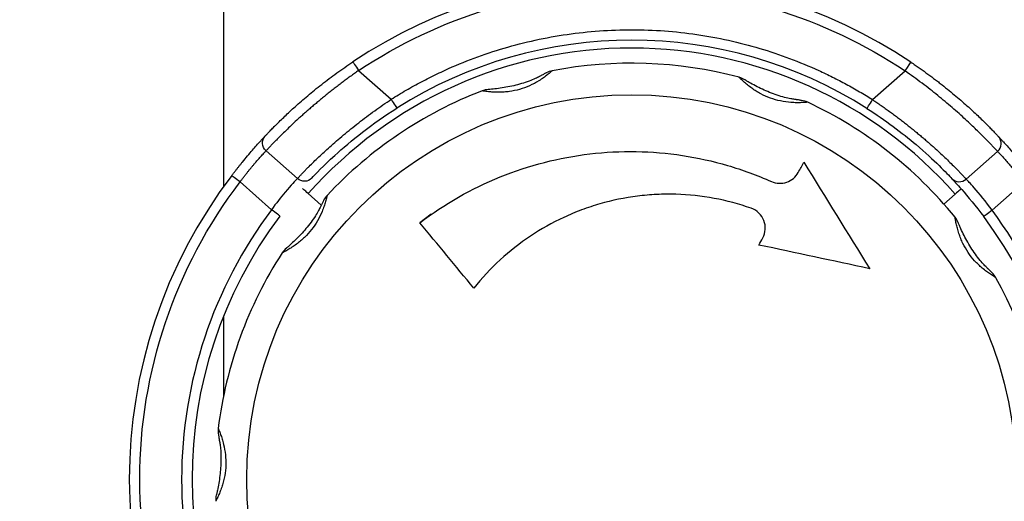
# Model space of a CAD drawing. Header units: millimetres. Extents: x 13 to 546, y 13 to 419.
# Tile 4 of 19: x 59 to 106, y 164 to 187. Entities that reach past the tile are written whole.
import ezdxf

# ---------------------------------------------------------------- set-up
doc = ezdxf.new("R2010")
doc.units = ezdxf.units.MM
doc.header["$LTSCALE"] = 2

msp = doc.modelspace()

# ---------------------------------------------------------------- linework, layer by layer
for p, q in [((68.989, 190.272), (68.989, 178.949)), ((75.448, 184.507), (77.002, 183.132)), ((100.005, 183.114), (101.561, 184.486)), ((71.022, 180.666), (72.521, 179.34)), ((104.48, 179.315), (105.981, 180.638)), ((71.283, 177.849), (69.78, 179.179)), ((105.716, 177.822), (107.22, 179.149)), ((73.043, 178.623), (73.663, 178.074)), ((103.414, 178.12), (103.957, 178.599)), ((78.906, 177.645), (78.375, 177.226)), ((68.989, 172.752), (68.989, 168.928))]:
    msp.add_line(p, q)
msp.add_circle((88.489, 164.958), 18.39)
for centre, radius, start, end in [((70.489, 177.458), 23.5, 90, 168.3128), ((70.489, 177.458), 23.5, 90, 168.3128), ((88.489, 164.958), 24, 56.2021, 123.7075), ((88.489, 164.958), 21, 57.6143, 122.2953), ((88.489, 164.958), 20.624, 41.4096, 138.5), ((88.489, 164.958), 19.9, 75.0261, 100.9829), ((88.489, 164.958), 19.9, 111.0261, 136.9829), ((88.489, 164.958), 19.9, 39.0261, 64.9829), ((88.489, 164.958), 24, 142.7608, 217.2392), ((88.489, 164.958), 21, 143.158, 216.842), ((88.489, 164.958), 21, 323.2484, 36.7516), ((88.489, 164.958), 19.9, 147.0261, 172.9829), ((88.489, 164.958), 19.9, 3.0261, 28.9829)]:
    msp.add_arc(centre, radius, start, end)
for points, knots in [([(47.032, 177.458), (47.032, 177.497), (47.032, 177.576), (47.033, 177.697), (47.035, 177.822), (47.037, 177.951), (47.041, 178.085), (47.045, 178.222), (47.051, 178.364), (47.057, 178.51), (47.071, 178.773), (47.097, 179.173), (47.143, 179.695), (47.208, 180.273), (47.297, 180.919), (47.429, 181.697), (47.61, 182.572), (47.838, 183.484), (48.109, 184.407), (48.729, 186.242), (49.704, 188.371), (51.136, 190.658), (52.482, 192.441), (54.094, 194.191), (55.767, 195.647), (57.23, 196.716), (58.432, 197.485), (59.663, 198.172), (60.758, 198.701), (61.698, 199.1), (62.474, 199.398), (63.258, 199.667), (64.047, 199.908), (64.841, 200.12), (65.639, 200.303), (66.439, 200.458), (67.242, 200.584), (68.044, 200.684), (68.581, 200.727), (68.849, 200.749)], [0, 0, 0, 0, 0.0028733, 0.0058706, 0.00901, 0.0123069, 0.0157747, 0.0194251, 0.0232678, 0.0273115, 0.0315634, 0.0456684, 0.0625887, 0.0795452, 0.10011, 0.1242864, 0.155047, 0.185852, 0.2146713, 0.247413, 0.3708129, 0.4348669, 0.4947592, 0.5712679, 0.6425449, 0.6822556, 0.7207578, 0.7581141, 0.7943929, 0.8159104, 0.8371635, 0.8581706, 0.8789505, 0.8995231, 0.9199084, 0.9401272, 0.9602009, 0.9801511, 1, 1, 1, 1]), ([(68.989, 198.754), (68.847, 198.744), (68.564, 198.724), (68.138, 198.686), (67.712, 198.641), (67.287, 198.589), (66.861, 198.529), (66.436, 198.463), (66.011, 198.389), (65.587, 198.308), (65.164, 198.22), (64.742, 198.125), (64.321, 198.022), (63.247, 197.742), (61.532, 197.186), (59.348, 196.232), (57.315, 195.101), (55.51, 193.859), (53.865, 192.487), (52.439, 191.058), (51.168, 189.53), (50.098, 187.976), (49.177, 186.343), (48.428, 184.692), (47.93, 183.263), (47.617, 182.125), (47.415, 181.238), (47.26, 180.375), (47.16, 179.617), (47.102, 179.029), (47.073, 178.622), (47.055, 178.298), (47.046, 178.056), (47.04, 177.84), (47.037, 177.646), (47.036, 177.519), (47.036, 177.458)], [0, 0, 0, 0, 0.010534, 0.021093, 0.031681, 0.0423, 0.052953, 0.063643, 0.074372, 0.085145, 0.095962, 0.106828, 0.117744, 0.128713, 0.191123, 0.25615, 0.317648, 0.382374, 0.443188, 0.507432, 0.567747, 0.631676, 0.691688, 0.75537, 0.81698, 0.848838, 0.878513, 0.9121, 0.939875, 0.956476, 0.970292, 0.978307, 0.985294, 0.990584, 0.995454, 1, 1, 1, 1]), ([(75.448, 184.507), (79.314, 187.086), (83.86, 188.461), (93.156, 188.454), (97.699, 187.072), (101.561, 184.486)], [0, 0, 0, 0, 0.5, 0.5, 1, 1, 1, 1]), ([(77.002, 183.132), (77.12, 183.206), (77.357, 183.353), (77.717, 183.566), (78.081, 183.772), (78.449, 183.971), (78.82, 184.162), (79.196, 184.347), (79.904, 184.678), (80.963, 185.116), (82.404, 185.597), (83.887, 185.978), (85.917, 186.347), (88.506, 186.533), (91.095, 186.343), (93.125, 185.971), (94.606, 185.588), (96.047, 185.104), (97.202, 184.624), (98.096, 184.197), (98.745, 183.859), (99.383, 183.5), (99.797, 183.242), (100.005, 183.114)], [0, 0, 0, 0, 0.017251, 0.034487, 0.051713, 0.068938, 0.086166, 0.103405, 0.120662, 0.182808, 0.244976, 0.308411, 0.371867, 0.500002, 0.628137, 0.691571, 0.755027, 0.817174, 0.879342, 0.90952, 0.939666, 0.969814, 1, 1, 1, 1]), ([(70.978, 181.37), (70.992, 181.385), (71.02, 181.414), (71.07, 181.467), (71.126, 181.526), (71.188, 181.592), (71.258, 181.663), (71.334, 181.742), (71.417, 181.826), (71.595, 182.006), (71.906, 182.311), (72.412, 182.782), (73.004, 183.3), (73.561, 183.754), (74.037, 184.12), (74.405, 184.392), (74.783, 184.661), (75.041, 184.835), (75.17, 184.923)], [0, 0, 0, 0, 0.030747, 0.061451, 0.092169, 0.12296, 0.153879, 0.184983, 0.216328, 0.247967, 0.372736, 0.49702, 0.621346, 0.747573, 0.810814, 0.873706, 0.936639, 1, 1, 1, 1]), ([(75.17, 184.923), (75.17, 184.923), (75.2, 184.879), (75.304, 184.723), (75.374, 184.617), (75.448, 184.507)], [0, 0, 0, 0, 0.5, 0.5, 1, 1, 1, 1]), ([(75.448, 184.507), (75.381, 184.46), (75.248, 184.367), (75.05, 184.224), (74.853, 184.08), (74.658, 183.934), (74.465, 183.787), (74.275, 183.64), (74.087, 183.491), (73.902, 183.343), (73.719, 183.195), (73.541, 183.047), (73.366, 182.9), (73.195, 182.754), (73.028, 182.61), (72.866, 182.467), (72.709, 182.327), (72.419, 182.063), (72.012, 181.679), (71.667, 181.336), (71.451, 181.117), (71.329, 180.99), (71.213, 180.869), (71.106, 180.755), (71.051, 180.696), (71.022, 180.666)], [0, 0, 0, 0, 0.030637, 0.061338, 0.092106, 0.122944, 0.153856, 0.184843, 0.215909, 0.247057, 0.27829, 0.30961, 0.341021, 0.372526, 0.404126, 0.435826, 0.467628, 0.499534, 0.618714, 0.749448, 0.791592, 0.837718, 0.887828, 0.941922, 1, 1, 1, 1]), ([(84.698, 184.493), (84.697, 184.493), (84.696, 184.492), (84.687, 184.484), (84.672, 184.471), (84.65, 184.453), (84.615, 184.422), (84.556, 184.372), (84.445, 184.283), (84.284, 184.161), (84.009, 183.977), (83.627, 183.773), (83.145, 183.594), (82.726, 183.506), (82.392, 183.473), (82.131, 183.464), (81.876, 183.471), (81.674, 183.488), (81.533, 183.505), (81.447, 183.518), (81.39, 183.526), (81.356, 183.532), (81.351, 183.532), (81.349, 183.533)], [0, 0, 0, 0, 0.0178538, 0.0358203, 0.0540054, 0.0725109, 0.0914327, 0.1292426, 0.167314, 0.2289335, 0.2908356, 0.3981158, 0.4998481, 0.6015375, 0.6553754, 0.7093411, 0.7714051, 0.8326957, 0.8707386, 0.9085575, 0.9398162, 0.970141, 1, 1, 1, 1]), ([(105.981, 180.638), (105.967, 180.653), (105.94, 180.682), (105.892, 180.733), (105.841, 180.788), (105.786, 180.845), (105.729, 180.905), (105.67, 180.967), (105.61, 181.03), (105.548, 181.094), (105.486, 181.157), (105.313, 181.334), (104.993, 181.652), (104.449, 182.168), (103.829, 182.723), (103.244, 183.215), (102.753, 183.605), (102.369, 183.901), (101.971, 184.196), (101.698, 184.389), (101.561, 184.486)], [0, 0, 0, 0, 0.029511, 0.058031, 0.08556, 0.1121, 0.137649, 0.162208, 0.185777, 0.208356, 0.229945, 0.250545, 0.380995, 0.500641, 0.628517, 0.750533, 0.812087, 0.874166, 0.936796, 1, 1, 1, 1]), ([(101.84, 184.902), (101.905, 184.858), (102.035, 184.77), (102.228, 184.637), (102.417, 184.503), (102.605, 184.368), (102.789, 184.233), (102.97, 184.097), (103.149, 183.96), (103.5, 183.687), (104.001, 183.277), (104.594, 182.757), (105.102, 182.282), (105.447, 181.942), (105.674, 181.711), (105.819, 181.562), (105.939, 181.435), (105.997, 181.373), (106.026, 181.342)], [0, 0, 0, 0, 0.031894, 0.063582, 0.095112, 0.126532, 0.15789, 0.189235, 0.220616, 0.252083, 0.377742, 0.502957, 0.627378, 0.752099, 0.814771, 0.876682, 0.938276, 1, 1, 1, 1]), ([(84.209, 184.286), (84.199, 184.281), (84.177, 184.27), (84.097, 184.225), (83.936, 184.142), (83.661, 184.02), (83.196, 183.861), (82.7, 183.739), (82.206, 183.654), (81.984, 183.629), (81.873, 183.616)], [0, 0, 0, 0, 0.032029, 0.070086, 0.163766, 0.280207, 0.418393, 0.705719, 0.852001, 1, 1, 1, 1]), ([(84.415, 184.392), (84.412, 184.391), (84.404, 184.387), (84.339, 184.352), (84.259, 184.312), (84.208, 184.286)], [0, 0, 0, 0, 0.2456666, 0.5141264, 1, 1, 1, 1]), ([(96.905, 182.991), (96.904, 182.991), (96.902, 182.991), (96.89, 182.99), (96.87, 182.988), (96.842, 182.986), (96.795, 182.982), (96.719, 182.976), (96.577, 182.969), (96.375, 182.966), (96.044, 182.979), (95.615, 183.037), (95.119, 183.176), (94.729, 183.351), (94.44, 183.521), (94.223, 183.667), (94.021, 183.823), (93.868, 183.955), (93.763, 184.051), (93.702, 184.112), (93.66, 184.153), (93.635, 184.177), (93.632, 184.18), (93.631, 184.182)], [0, 0, 0, 0, 0.017854, 0.03582, 0.054005, 0.072511, 0.091433, 0.129243, 0.167314, 0.228933, 0.290835, 0.398116, 0.499848, 0.601538, 0.655375, 0.709341, 0.771405, 0.832696, 0.870739, 0.908558, 0.939816, 0.970141, 1, 1, 1, 1]), ([(94.105, 183.941), (94.055, 183.97), (93.979, 184.016), (93.916, 184.055), (93.909, 184.06), (93.906, 184.062)], [0, 0, 0, 0, 0.485872, 0.753998, 1, 1, 1, 1]), ([(81.874, 183.616), (81.817, 183.611), (81.728, 183.603), (81.655, 183.598), (81.646, 183.597), (81.642, 183.597)], [0, 0, 0, 0, 0.485873, 0.753999, 1, 1, 1, 1]), ([(96.388, 183.111), (96.376, 183.112), (96.352, 183.116), (96.261, 183.127), (96.082, 183.154), (95.787, 183.217), (95.318, 183.362), (94.845, 183.555), (94.395, 183.776), (94.201, 183.886), (94.103, 183.942)], [0, 0, 0, 0, 0.0320293, 0.0700873, 0.1637678, 0.2802096, 0.4183946, 0.7057192, 0.8520011, 1, 1, 1, 1]), ([(72.521, 179.34), (72.535, 179.355), (72.564, 179.386), (72.614, 179.438), (72.666, 179.494), (72.722, 179.553), (72.78, 179.614), (72.84, 179.676), (72.9, 179.738), (72.961, 179.801), (73.022, 179.862), (73.195, 180.037), (73.516, 180.352), (73.977, 180.776), (74.385, 181.135), (74.724, 181.422), (75.078, 181.714), (75.446, 182.006), (75.824, 182.297), (76.211, 182.583), (76.603, 182.863), (76.869, 183.042), (77.002, 183.132)], [0, 0, 0, 0, 0.030539, 0.059865, 0.087978, 0.114879, 0.140568, 0.165045, 0.188309, 0.210362, 0.231203, 0.250833, 0.381088, 0.5006, 0.565496, 0.629636, 0.693042, 0.755741, 0.817758, 0.879122, 0.939859, 1, 1, 1, 1]), ([(77.002, 183.132), (77.073, 183.02), (77.141, 182.912), (77.241, 182.754), (77.269, 182.709), (77.269, 182.709)], [0, 0, 0, 0, 0.5, 0.5, 1, 1, 1, 1]), ([(96.617, 183.075), (96.613, 183.076), (96.604, 183.077), (96.531, 183.087), (96.443, 183.102), (96.387, 183.111)], [0, 0, 0, 0, 0.245669, 0.514132, 1, 1, 1, 1]), ([(99.737, 182.691), (99.737, 182.691), (99.765, 182.736), (99.866, 182.894), (99.934, 183.002), (100.005, 183.114)], [0, 0, 0, 0, 0.5, 0.5, 1, 1, 1, 1]), ([(100.005, 183.114), (100.073, 183.068), (100.208, 182.977), (100.409, 182.838), (100.609, 182.698), (100.807, 182.555), (101.002, 182.412), (101.196, 182.267), (101.386, 182.122), (101.574, 181.976), (101.758, 181.83), (101.939, 181.684), (102.116, 181.539), (102.289, 181.395), (102.458, 181.252), (102.622, 181.111), (102.78, 180.972), (103.074, 180.71), (103.485, 180.327), (103.832, 179.986), (104.049, 179.766), (104.172, 179.639), (104.289, 179.518), (104.396, 179.404), (104.452, 179.345), (104.48, 179.315)], [0, 0, 0, 0, 0.030643, 0.061345, 0.09211, 0.122941, 0.153843, 0.184819, 0.215871, 0.247005, 0.278223, 0.309529, 0.340926, 0.372418, 0.404008, 0.435699, 0.467495, 0.499399, 0.618583, 0.749351, 0.79152, 0.837668, 0.887797, 0.941908, 1, 1, 1, 1]), ([(73.205, 179.359), (73.381, 179.545), (74.253, 180.479), (76.117, 181.981), (77.269, 182.709)], [0, 0, 0, 0, 0.3139226, 0.732486, 0.732486, 0.732486, 0.732486]), ([(99.737, 182.691), (100.6, 182.144), (102.516, 180.693), (103.562, 179.584), (103.796, 179.335)], [0, 0, 0, 0, 0.3139226, 0.732486, 0.732486, 0.732486, 0.732486]), ([(69.382, 179.481), (69.411, 179.518), (69.467, 179.592), (69.552, 179.702), (69.637, 179.811), (69.723, 179.918), (69.808, 180.025), (69.949, 180.199), (70.142, 180.431), (70.372, 180.7), (70.579, 180.934), (70.734, 181.106), (70.846, 181.228), (70.924, 181.313), (70.96, 181.351), (70.978, 181.37)], [0, 0, 0, 0, 0.041823, 0.083555, 0.12532, 0.167244, 0.20945, 0.252059, 0.378023, 0.502843, 0.627153, 0.751926, 0.83527, 0.917617, 1, 1, 1, 1]), ([(106.026, 181.342), (106.034, 181.333), (106.051, 181.315), (106.083, 181.281), (106.119, 181.242), (106.16, 181.198), (106.206, 181.148), (106.289, 181.056), (106.425, 180.906), (106.631, 180.671), (106.861, 180.402), (107.081, 180.136), (107.279, 179.89), (107.45, 179.673), (107.562, 179.525), (107.619, 179.451)], [0, 0, 0, 0, 0.041273, 0.082409, 0.123536, 0.164785, 0.206285, 0.248162, 0.372917, 0.497239, 0.622048, 0.748029, 0.832811, 0.916471, 1, 1, 1, 1]), ([(69.78, 179.179), (69.807, 179.215), (69.861, 179.288), (69.944, 179.398), (70.029, 179.508), (70.115, 179.618), (70.202, 179.727), (70.289, 179.834), (70.376, 179.939), (70.461, 180.041), (70.57, 180.169), (70.704, 180.321), (70.827, 180.457), (70.917, 180.555), (70.979, 180.621), (71.008, 180.651), (71.022, 180.666)], [0, 0, 0, 0, 0.051248, 0.103569, 0.156968, 0.211451, 0.267022, 0.323685, 0.381445, 0.440307, 0.500273, 0.614948, 0.749904, 0.833269, 0.916634, 1, 1, 1, 1]), ([(78.375, 177.226), (79.56, 178.133), (80.839, 178.862), (82.894, 179.696), (83.607, 179.931), (85.04, 180.298), (85.764, 180.433), (87.226, 180.605), (87.964, 180.643), (89.455, 180.618), (90.193, 180.555), (91.649, 180.334), (92.368, 180.175), (93.787, 179.76), (94.489, 179.503), (95.171, 179.199)], [0, 0, 0, 0, 0.25, 0.25, 0.375, 0.375, 0.5, 0.5, 0.625, 0.625, 0.75, 0.75, 0.875, 0.875, 1, 1, 1, 1]), ([(105.981, 180.638), (105.989, 180.629), (106.005, 180.612), (106.037, 180.579), (106.073, 180.54), (106.115, 180.495), (106.185, 180.419), (106.295, 180.299), (106.447, 180.123), (106.607, 179.935), (106.763, 179.744), (106.92, 179.547), (107.073, 179.349), (107.172, 179.215), (107.22, 179.149)], [0, 0, 0, 0, 0.050041, 0.1000825, 0.1501246, 0.2001673, 0.2502108, 0.37409, 0.4998852, 0.6069847, 0.7105214, 0.8105184, 0.9070017, 1, 1, 1, 1]), ([(69.78, 179.179), (69.675, 179.259), (69.574, 179.336), (69.424, 179.449), (69.382, 179.481), (69.382, 179.481)], [0, 0, 0, 0, 0.5, 0.5, 1, 1, 1, 1]), ([(72.521, 179.34), (72.434, 179.249), (72.05, 178.847), (71.503, 178.156), (71.283, 177.849)], [0, 0, 0, 0, 0.1884058, 0.3297101, 0.3297101, 0.3297101, 0.3297101]), ([(95.171, 179.199), (95.287, 179.147), (95.41, 179.118), (95.662, 179.108), (95.787, 179.127), (96.139, 179.248), (96.339, 179.418), (96.457, 179.635)], [0, 0, 0, 0, 0.25, 0.25, 0.5, 0.5, 1, 1, 1, 1]), ([(103.796, 179.335), (103.874, 179.251), (104.265, 178.837), (104.948, 178.014), (105.315, 177.523)], [0, 0, 0, 0, 0.1413045, 0.3297104, 0.3297104, 0.3297104, 0.3297104]), ([(105.716, 177.822), (105.423, 178.231), (104.868, 178.909), (104.545, 179.246), (104.48, 179.315)], [0, 0, 0, 0, 0.188406, 0.3297104, 0.3297104, 0.3297104, 0.3297104]), ([(69.78, 150.737), (66.672, 154.826), (64.989, 159.821), (64.989, 170.094), (66.672, 175.089), (69.78, 179.179)], [0, 0, 0, 0, 0.5, 0.5, 1, 1, 1, 1]), ([(73.043, 178.623), (72.95, 178.705), (72.881, 178.767), (72.786, 178.851), (72.761, 178.873), (72.761, 178.873)], [0, 0, 0, 0, 0.5, 0.5, 1, 1, 1, 1]), ([(104.239, 178.848), (104.239, 178.848), (104.215, 178.827), (104.121, 178.744), (104.05, 178.681), (103.957, 178.599)], [0, 0, 0, 0, 0.5, 0.5, 1, 1, 1, 1]), ([(73.939, 178.534), (73.939, 178.533), (73.939, 178.532), (73.936, 178.519), (73.931, 178.5), (73.925, 178.473), (73.914, 178.427), (73.896, 178.353), (73.858, 178.216), (73.799, 178.022), (73.684, 177.711), (73.496, 177.322), (73.211, 176.893), (72.924, 176.576), (72.673, 176.354), (72.467, 176.192), (72.257, 176.048), (72.084, 175.944), (71.96, 175.874), (71.883, 175.834), (71.831, 175.807), (71.8, 175.791), (71.797, 175.789), (71.795, 175.788)], [0, 0, 0, 0, 0.017865, 0.035843, 0.054038, 0.072553, 0.091483, 0.129227, 0.167329, 0.228851, 0.290861, 0.39818, 0.499889, 0.601545, 0.655408, 0.709323, 0.771483, 0.832682, 0.870779, 0.908613, 0.939906, 0.970212, 1, 1, 1, 1]), ([(94.208, 177.921), (93.04, 178.331), (91.841, 178.553), (90.302, 178.597), (89.992, 178.594), (89.379, 178.565), (89.074, 178.538), (88.166, 178.423), (87.568, 178.3), (86.684, 178.046), (86.39, 177.949), (85.812, 177.734), (85.529, 177.615), (84.698, 177.229), (84.166, 176.931), (83.149, 176.251), (82.66, 175.868), (81.755, 175.035), (81.336, 174.585), (80.951, 174.101)], [0, 0, 0, 0, 0.25, 0.25, 0.3125, 0.3125, 0.375, 0.375, 0.5, 0.5, 0.5625, 0.5625, 0.625, 0.625, 0.75, 0.75, 0.875, 0.875, 1, 1, 1, 1]), ([(71.283, 177.849), (68.496, 174.129), (66.989, 169.606), (66.989, 160.309), (68.496, 155.786), (71.283, 152.066)], [0, 0, 0, 0, 0.5, 0.5, 1, 1, 1, 1]), ([(71.683, 177.55), (71.683, 177.55), (71.641, 177.581), (71.491, 177.694), (71.389, 177.77), (71.283, 177.849)], [0, 0, 0, 0, 0.5, 0.5, 1, 1, 1, 1]), ([(73.666, 178.079), (73.661, 178.069), (73.65, 178.047), (73.61, 177.964), (73.529, 177.802), (73.379, 177.541), (73.096, 177.14), (72.766, 176.749), (72.417, 176.39), (72.252, 176.24), (72.169, 176.164)], [0, 0, 0, 0, 0.032023, 0.070084, 0.16382, 0.280342, 0.418544, 0.705788, 0.852026, 1, 1, 1, 1]), ([(73.77, 178.286), (73.768, 178.282), (73.764, 178.275), (73.732, 178.208), (73.691, 178.129), (73.665, 178.078)], [0, 0, 0, 0, 0.2459, 0.514375, 1, 1, 1, 1]), ([(94.755, 176.501), (94.824, 176.628), (94.865, 176.767), (94.884, 177.053), (94.862, 177.199), (94.76, 177.467), (94.679, 177.592), (94.471, 177.795), (94.346, 177.873), (94.208, 177.921)], [0, 0, 0, 0, 0.25, 0.25, 0.5, 0.5, 0.75, 0.75, 1, 1, 1, 1]), ([(105.897, 174.6), (105.896, 174.601), (105.895, 174.601), (105.884, 174.608), (105.868, 174.618), (105.844, 174.633), (105.803, 174.657), (105.738, 174.697), (105.619, 174.776), (105.454, 174.892), (105.194, 175.097), (104.881, 175.397), (104.562, 175.8), (104.349, 176.171), (104.215, 176.478), (104.125, 176.724), (104.053, 176.968), (104.007, 177.165), (103.979, 177.304), (103.965, 177.39), (103.955, 177.447), (103.95, 177.482), (103.949, 177.486), (103.949, 177.488)], [0, 0, 0, 0, 0.017865, 0.035843, 0.054038, 0.072553, 0.091483, 0.129227, 0.167329, 0.228851, 0.290861, 0.39818, 0.499889, 0.601545, 0.655408, 0.709323, 0.771483, 0.832682, 0.870779, 0.908612, 0.939906, 0.970212, 1, 1, 1, 1]), ([(105.716, 177.822), (105.61, 177.743), (105.508, 177.667), (105.357, 177.555), (105.315, 177.523), (105.315, 177.523)], [0, 0, 0, 0, 0.5, 0.5, 1, 1, 1, 1]), ([(105.716, 152.093), (108.49, 155.808), (109.989, 160.321), (109.989, 169.594), (108.49, 174.107), (105.716, 177.822)], [0, 0, 0, 0, 0.5, 0.5, 1, 1, 1, 1]), ([(104.191, 177.015), (104.168, 177.067), (104.133, 177.149), (104.105, 177.218), (104.102, 177.226), (104.101, 177.229)], [0, 0, 0, 0, 0.486271, 0.754461, 1, 1, 1, 1]), ([(105.549, 175.001), (105.541, 175.009), (105.523, 175.026), (105.456, 175.089), (105.327, 175.216), (105.126, 175.44), (104.832, 175.833), (104.562, 176.267), (104.329, 176.711), (104.236, 176.914), (104.19, 177.016)], [0, 0, 0, 0, 0.032023, 0.070084, 0.163819, 0.280341, 0.418543, 0.705788, 0.852026, 1, 1, 1, 1]), ([(72.17, 176.165), (72.127, 176.127), (72.06, 176.068), (72.003, 176.021), (71.997, 176.015), (71.994, 176.013)], [0, 0, 0, 0, 0.4862693, 0.7544605, 1, 1, 1, 1]), ([(105.714, 174.838), (105.711, 174.841), (105.705, 174.847), (105.651, 174.898), (105.589, 174.961), (105.549, 175.002)], [0, 0, 0, 0, 0.245899, 0.5143722, 1, 1, 1, 1]), ([(68.738, 167.389), (68.739, 167.388), (68.739, 167.387), (68.744, 167.375), (68.751, 167.357), (68.762, 167.331), (68.78, 167.288), (68.81, 167.217), (68.86, 167.084), (68.926, 166.892), (69.015, 166.573), (69.092, 166.147), (69.113, 165.633), (69.067, 165.208), (68.995, 164.881), (68.923, 164.629), (68.838, 164.389), (68.759, 164.203), (68.7, 164.074), (68.661, 163.996), (68.635, 163.944), (68.62, 163.913), (68.618, 163.909), (68.617, 163.907)], [0, 0, 0, 0, 0.017865, 0.035843, 0.054038, 0.072554, 0.091484, 0.129228, 0.16733, 0.228853, 0.290862, 0.398182, 0.499892, 0.601547, 0.65541, 0.709326, 0.771487, 0.832686, 0.870782, 0.908614, 0.939907, 0.970212, 1, 1, 1, 1]), ([(68.747, 167.089), (68.747, 167.085), (68.749, 167.077), (68.762, 167.004), (68.775, 166.916), (68.784, 166.859)], [0, 0, 0, 0, 0.24589, 0.514353, 1, 1, 1, 1]), ([(68.784, 166.86), (68.786, 166.849), (68.79, 166.824), (68.807, 166.734), (68.837, 166.556), (68.868, 166.256), (68.875, 165.765), (68.838, 165.255), (68.767, 164.76), (68.722, 164.541), (68.699, 164.431)], [0, 0, 0, 0, 0.03202, 0.070079, 0.163812, 0.280335, 0.418541, 0.705789, 0.852028, 1, 1, 1, 1]), ([(68.7, 164.433), (68.687, 164.377), (68.667, 164.29), (68.649, 164.218), (68.647, 164.21), (68.646, 164.206)], [0, 0, 0, 0, 0.48628, 0.754463, 1, 1, 1, 1])]:
    msp.add_open_spline(points, degree=3, knots=knots)
for points in [[(84.698, 184.493), (84.599, 184.474), (84.504, 184.44), (84.415, 184.392)], [(101.561, 184.486), (101.715, 184.716), (101.84, 184.902), (101.84, 184.902)], [(93.906, 184.062), (93.821, 184.115), (93.728, 184.156), (93.631, 184.182)], [(81.642, 183.597), (81.542, 183.591), (81.443, 183.569), (81.349, 183.533)], [(96.905, 182.991), (96.814, 183.033), (96.716, 183.062), (96.617, 183.075)], [(71.022, 180.666), (70.923, 180.754), (70.797, 181.012), (70.89, 181.276), (70.978, 181.37)], [(105.981, 180.638), (106.081, 180.726), (106.207, 180.984), (106.114, 181.248), (106.026, 181.342)], [(96.457, 179.635), (96.544, 179.796), (96.632, 179.957), (96.719, 180.118)], [(96.719, 180.118), (97.767, 178.427), (98.818, 176.732), (99.873, 175.03)], [(73.205, 179.359), (73.12, 179.269), (72.875, 179.16), (72.617, 179.254), (72.521, 179.34)], [(103.796, 179.335), (103.881, 179.245), (104.126, 179.136), (104.384, 179.229), (104.48, 179.315)], [(73.939, 178.534), (73.871, 178.46), (73.813, 178.377), (73.77, 178.286)], [(104.101, 177.229), (104.063, 177.323), (104.012, 177.41), (103.949, 177.488)], [(80.951, 174.101), (80.088, 175.148), (79.229, 176.19), (78.375, 177.226)], [(94.572, 176.163), (94.633, 176.276), (94.694, 176.388), (94.755, 176.501)], [(71.994, 176.013), (71.917, 175.949), (71.849, 175.873), (71.795, 175.788)], [(99.873, 175.03), (98.111, 175.407), (96.344, 175.784), (94.572, 176.163)], [(105.897, 174.6), (105.848, 174.688), (105.786, 174.769), (105.714, 174.838)], [(68.738, 167.389), (68.726, 167.289), (68.729, 167.188), (68.747, 167.089)], [(68.646, 164.206), (68.622, 164.109), (68.612, 164.007), (68.617, 163.907)]]:
    msp.add_open_spline(points, degree=3)

doc.saveas('drawing.dxf')
